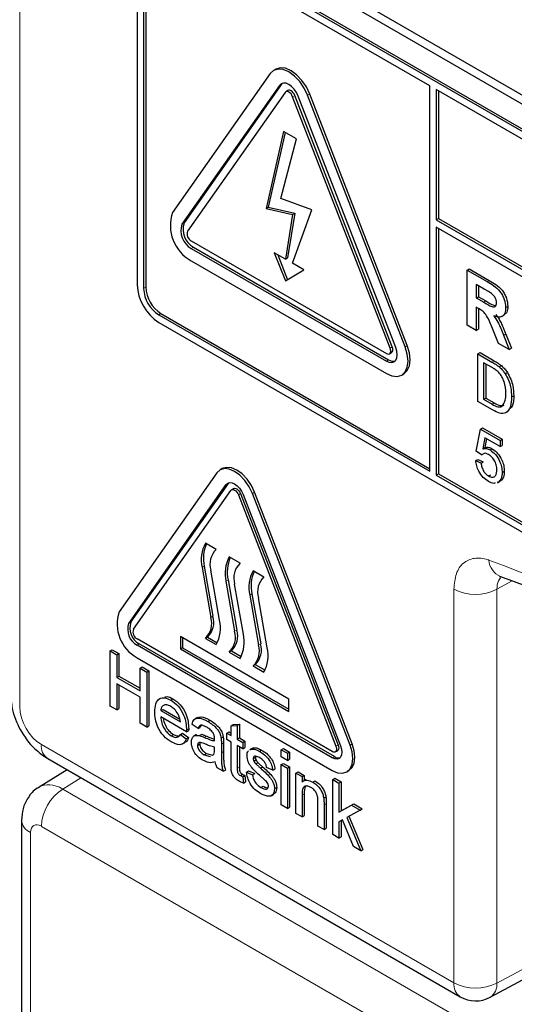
# Paper-space layout 'Blatt2' of a CAD drawing. Header units: millimetres. Extents: x 5 to 418, y 2 to 292.
# Tile 13 of 87: x 142.32 to 145.55, y 149.33 to 155.75. Entities that reach past the tile are written whole.
import ezdxf

# ---------------------------------------------------------------- set-up
doc = ezdxf.new("R2010")
doc.units = ezdxf.units.MM

psp = doc.layouts.new('Blatt2')

# ---------------------------------------------------------------- linework, layer by layer
at = {"color": 7, "linetype": 'Continuous', "lineweight": 18}
for p, q in [((142.3241, 164.934), (142.3241, 151.2702)), ((144.019, 155.3247), (144.0331, 155.3329)), ((144.1047, 155.2507), (144.1189, 155.2589)), ((144.2027, 155.2595), (144.2168, 155.2677)), ((143.3826, 154.4192), (143.3967, 154.4274)), ((143.4438, 154.2614), (143.458, 154.2696)), ((143.1327, 153.9992), (143.1468, 154.0073)), ((145.3741, 154.0444), (145.3882, 154.0525)), ((145.3515, 153.91), (145.3657, 153.9182)), ((143.2317, 153.8277), (143.2458, 153.8359)), ((144.7411, 153.6105), (144.7553, 153.6187)), ((144.8391, 153.6193), (144.8532, 153.6274)), ((144.7166, 153.5266), (144.7308, 153.5348)), ((145.4052, 153.5201), (145.4193, 153.5283)), ((145.4066, 153.2449), (145.4207, 153.253)), ((143.6716, 152.7205), (143.6857, 152.7286)), ((143.7512, 152.6541), (143.7653, 152.6623)), ((143.843, 152.6623), (143.8572, 152.6705)), ((143.5286, 152.1883), (143.5145, 152.1801)), ((143.6842, 152.0985), (143.67, 152.0903)), ((145.5379, 152.092), (145.4378, 152.0378)), ((143.8397, 152.0087), (143.8256, 152.0005)), ((145.1575, 149.4713), (145.1575, 152.0393)), ((145.4378, 152.0378), (145.4378, 149.4699)), ((143.0352, 151.815), (143.0493, 151.8232)), ((143.5852, 151.8617), (143.5711, 151.8536)), ((143.7408, 151.7719), (143.7267, 151.7638)), ((143.0903, 151.6729), (143.1044, 151.6811)), ((143.8964, 151.6821), (143.8822, 151.674)), ((143.5302, 151.0716), (143.5443, 151.0798)), ((142.4655, 151.0253), (145.1575, 149.4713)), ((143.64, 151.0277), (143.6541, 151.0359)), ((143.64, 150.9715), (143.6541, 150.9797)), ((144.3876, 151.0139), (144.4017, 151.022)), ((144.4794, 151.0221), (144.4936, 151.0302)), ((144.3631, 150.9382), (144.3772, 150.9463)), ((143.7437, 150.8698), (143.7578, 150.8779)), ((142.7235, 150.8088), (142.6047, 150.7353)), ((142.6047, 150.7353), (145.3811, 149.1326)), ((144.1665, 150.6943), (144.1807, 150.7025)), ((144.3101, 150.6313), (144.3243, 150.6395)), ((145.1714, 148.9299), (142.4658, 150.4918)), ((142.3951, 150.451), (142.3951, 147.7197)), ((145.4378, 149.4699), (146.1872, 149.8728))]:
    psp.add_line(p, q, dxfattribs=at)
at = {"color": 7, "linetype": 'Continuous', "lineweight": 25}
for p, q in [((143.2105, 156.5835), (150.3523, 152.4606)), ((143.261, 156.6127), (150.332, 152.5306)), ((150.3028, 152.3096), (143.2317, 156.3916)), ((150.3169, 152.3177), (143.2458, 156.3998)), ((143.0903, 156.31), (143.0903, 154.0236)), ((144.9995, 155.3221), (143.2317, 156.3426)), ((143.1327, 156.2855), (143.1327, 153.9992)), ((143.1468, 156.2936), (143.1468, 154.0073)), ((143.9944, 155.4299), (143.9802, 155.4218)), ((143.9577, 155.4009), (143.3213, 154.4954)), ((144.019, 155.3247), (143.3826, 154.4192)), ((144.0331, 155.3329), (143.3967, 154.4274)), ((144.0557, 155.279), (143.4193, 154.3735)), ((144.0378, 155.3384), (144.0331, 155.3329)), ((144.0744, 155.2914), (144.0602, 155.2832)), ((144.9995, 152.8072), (144.9995, 155.3221)), ((145.0419, 155.2976), (145.0419, 154.4485)), ((150.3028, 152.2606), (145.0419, 155.2976)), ((145.056, 155.2895), (145.056, 154.4567)), ((144.7411, 153.6105), (144.1047, 155.2507)), ((144.7553, 153.6187), (144.1189, 155.2589)), ((144.7779, 153.6138), (144.1415, 155.254)), ((144.8391, 153.6193), (144.2027, 155.2595)), ((144.8532, 153.6274), (144.2168, 155.2677)), ((144.0449, 155.024), (143.9315, 154.5213)), ((144.1291, 154.9754), (144.0449, 155.024)), ((144.0557, 155.0177), (143.9456, 154.5294)), ((144.027, 154.5862), (144.1291, 154.9754)), ((144.2307, 154.5127), (144.027, 154.5862)), ((143.9315, 154.5213), (143.9456, 154.5294)), ((143.9315, 154.5213), (144.1047, 154.4825)), ((143.9456, 154.5294), (144.1189, 154.4907)), ((144.1047, 154.164), (144.2307, 154.5127)), ((144.1047, 154.4825), (144.0584, 154.1907)), ((144.1189, 154.4907), (144.0725, 154.1989)), ((144.1047, 154.4825), (144.1189, 154.4907)), ((145.0419, 154.4485), (145.056, 154.4567)), ((145.0419, 154.4485), (150.4018, 151.3543)), ((145.056, 154.4567), (150.4018, 151.3707)), ((150.4018, 151.3054), (145.0419, 154.3995)), ((145.0419, 154.3995), (145.0419, 152.7827)), ((145.056, 154.3914), (145.056, 152.7908)), ((143.4438, 154.3104), (144.7166, 153.5756)), ((143.4438, 154.2614), (144.7166, 153.5266)), ((143.458, 154.2696), (144.7308, 153.5348)), ((144.0584, 154.1907), (143.9853, 154.2329)), ((143.9853, 154.2329), (144.0584, 154.0486)), ((144.0078, 154.2199), (144.0724, 154.0572)), ((144.0584, 154.1907), (144.0725, 154.1989)), ((143.4438, 154.1798), (144.7166, 153.445)), ((144.1778, 154.1218), (144.1047, 154.164)), ((145.2435, 154.1197), (145.2576, 154.1279)), ((145.2576, 154.1279), (145.3882, 154.0525)), ((144.0584, 154.0486), (144.1778, 154.1218)), ((145.2435, 153.7605), (145.2435, 154.1197)), ((145.2435, 154.1197), (145.3741, 154.0444)), ((145.3542, 153.996), (145.3033, 154.0253)), ((145.3033, 154.0253), (145.3033, 153.9378)), ((145.3175, 154.0172), (145.3175, 153.946)), ((145.3033, 153.9378), (145.3175, 153.946)), ((145.3033, 153.9378), (145.3515, 153.91)), ((145.3175, 153.946), (145.3657, 153.9182)), ((145.3167, 153.8702), (145.3033, 153.8779)), ((145.3033, 153.8779), (145.3033, 153.7259)), ((145.3175, 153.8697), (145.3175, 153.7341)), ((145.4948, 153.8751), (145.5089, 153.8833)), ((143.2317, 153.8277), (144.9995, 152.8072)), ((143.2458, 153.8359), (144.9995, 152.8235)), ((145.47, 153.8171), (145.4859, 153.8263)), ((143.2317, 153.7787), (150.3028, 149.6967)), ((145.3033, 153.7259), (145.2435, 153.7605)), ((145.4488, 153.6419), (145.4045, 153.749)), ((145.3033, 153.7259), (145.3175, 153.7341)), ((145.481, 153.6944), (145.4952, 153.7026)), ((145.481, 153.6944), (145.5187, 153.6016)), ((145.4952, 153.7026), (145.5329, 153.6097)), ((145.5187, 153.6016), (145.4488, 153.6419)), ((145.5187, 153.6016), (145.5329, 153.6097)), ((144.7366, 153.5737), (144.7508, 153.5818)), ((145.3133, 153.5732), (145.3274, 153.5813)), ((145.3133, 153.2629), (145.3133, 153.5732)), ((145.3133, 153.5732), (145.4052, 153.5201)), ((145.3274, 153.5813), (145.4193, 153.5283)), ((145.4057, 153.4841), (145.3512, 153.5155)), ((145.3512, 153.5155), (145.3512, 153.2768)), ((145.3653, 153.5073), (145.3653, 153.285)), ((145.4527, 153.4883), (145.4668, 153.4964)), ((144.8166, 153.4351), (144.8307, 153.4433)), ((145.4917, 153.4435), (145.5059, 153.4517)), ((145.5338, 153.2924), (145.5479, 153.3006)), ((145.4095, 153.2073), (145.3133, 153.2629)), ((145.3512, 153.2768), (145.3653, 153.285)), ((145.3512, 153.2768), (145.4066, 153.2449)), ((145.3653, 153.285), (145.4207, 153.253)), ((145.303, 152.9387), (145.3305, 153.0819)), ((145.3305, 153.0819), (145.3447, 153.0901)), ((145.3305, 153.0819), (145.458, 153.0083)), ((145.3447, 153.0901), (145.4721, 153.0165)), ((145.3587, 153.0259), (145.345, 152.9534)), ((145.458, 152.9685), (145.3587, 153.0259)), ((145.37, 153.0193), (145.3591, 152.9616)), ((145.458, 153.0083), (145.4721, 153.0165)), ((145.458, 153.0083), (145.458, 152.9685)), ((145.458, 152.9685), (145.4721, 152.9767)), ((145.4721, 153.0165), (145.4721, 152.9767)), ((145.3374, 152.9148), (145.303, 152.9387)), ((145.3374, 152.9148), (145.3516, 152.923)), ((145.345, 152.9534), (145.3591, 152.9616)), ((145.3929, 152.9464), (145.4071, 152.9546)), ((145.2995, 152.877), (145.3137, 152.8852)), ((145.2995, 152.877), (145.334, 152.8611)), ((145.3137, 152.8852), (145.3481, 152.8693)), ((145.334, 152.8611), (145.3481, 152.8693)), ((143.6103, 152.7967), (142.9739, 151.8912)), ((143.6458, 152.8246), (143.6317, 152.8165)), ((145.0419, 152.7827), (145.056, 152.7908)), ((145.0419, 152.7827), (150.3028, 149.7456)), ((145.056, 152.7908), (150.3169, 149.7538)), ((145.3832, 152.777), (145.3974, 152.7852)), ((145.4718, 152.8005), (145.4859, 152.8086)), ((143.0352, 151.815), (143.6716, 152.7205)), ((143.0493, 151.8232), (143.6857, 152.7286)), ((143.6857, 152.7286), (143.6893, 152.733)), ((145.4414, 152.7326), (145.4573, 152.7418)), ((145.4512, 152.7396), (145.4417, 152.7366)), ((145.4512, 152.7396), (145.4653, 152.7478)), ((143.0658, 151.7769), (143.7022, 152.6824)), ((143.7208, 152.6947), (143.7067, 152.6866)), ((143.7512, 152.6541), (144.3876, 151.0139)), ((143.7653, 152.6623), (144.4017, 151.022)), ((143.7818, 152.6568), (144.4182, 151.0166)), ((144.4794, 151.0221), (143.843, 152.6623)), ((144.4936, 151.0302), (143.8572, 152.6705)), ((143.6065, 152.2976), (143.5357, 152.3385)), ((143.762, 152.2078), (143.6913, 152.2487)), ((143.5145, 152.1801), (143.5711, 151.8536)), ((143.5286, 152.1883), (143.5852, 151.8617)), ((143.6277, 151.8354), (143.5711, 152.162)), ((143.9176, 152.118), (143.8469, 152.1589)), ((143.67, 152.0903), (143.7267, 151.7638)), ((143.6842, 152.0985), (143.7408, 151.7719)), ((143.7833, 151.7456), (143.7267, 152.0722)), ((143.8397, 152.0087), (143.8964, 151.6821)), ((143.8256, 152.0005), (143.8822, 151.674)), ((143.9389, 151.6558), (143.8822, 151.9824)), ((144.3631, 150.979), (143.0903, 151.7138)), ((144.0802, 151.3219), (143.3731, 151.7301)), ((143.3731, 151.7301), (143.3731, 151.6485)), ((143.3873, 151.722), (143.3873, 151.6566)), ((143.5499, 151.7261), (143.5357, 151.7179)), ((143.5357, 151.7179), (143.6065, 151.6771)), ((143.5499, 151.7261), (143.6136, 151.6893)), ((142.914, 151.6359), (142.9282, 151.644)), ((142.914, 151.2766), (142.914, 151.6359)), ((142.914, 151.6359), (142.9579, 151.6105)), ((142.9282, 151.644), (142.9721, 151.6187)), ((142.9579, 151.6105), (142.9721, 151.6187)), ((142.9721, 151.6187), (142.9721, 151.4713)), ((144.3631, 150.9382), (143.0903, 151.6729)), ((144.3772, 150.9463), (143.1044, 151.6811)), ((143.3873, 151.6566), (143.3731, 151.6485)), ((143.3731, 151.6485), (144.0802, 151.2403)), ((143.3873, 151.6566), (144.0802, 151.2566)), ((143.7055, 151.6363), (143.6913, 151.6281)), ((143.6913, 151.6281), (143.762, 151.5873)), ((143.7055, 151.6363), (143.7692, 151.5995)), ((142.9579, 151.6105), (142.9579, 151.4631)), ((143.0903, 151.5913), (144.3631, 150.8565)), ((143.1095, 151.523), (143.1236, 151.5312)), ((143.1095, 151.3756), (143.1095, 151.523)), ((143.1095, 151.523), (143.1534, 151.4977)), ((143.1236, 151.5312), (143.1675, 151.5059)), ((143.1534, 151.4977), (143.1675, 151.5059)), ((143.1534, 151.4977), (143.1534, 151.1384)), ((143.1675, 151.5059), (143.1675, 151.1466)), ((143.861, 151.5465), (143.8469, 151.5383)), ((143.8469, 151.5383), (143.9176, 151.4975)), ((143.861, 151.5465), (143.9247, 151.5097)), ((142.9579, 151.4631), (142.9721, 151.4713)), ((142.9579, 151.4631), (143.1095, 151.3756)), ((142.9721, 151.4713), (143.1095, 151.392)), ((143.1095, 151.3342), (142.9579, 151.4217)), ((142.9579, 151.4217), (142.9579, 151.2513)), ((142.9721, 151.4135), (142.9721, 151.2594)), ((143.1095, 151.1638), (143.1095, 151.3342)), ((143.3103, 151.315), (143.3244, 151.3232)), ((144.0802, 151.2403), (144.0802, 151.3219)), ((142.9579, 151.2513), (142.914, 151.2766)), ((142.9579, 151.2513), (142.9721, 151.2594)), ((143.2451, 151.2467), (143.2592, 151.2549)), ((143.2451, 151.2467), (143.3727, 151.173)), ((143.2592, 151.2549), (143.3695, 151.1912)), ((143.4124, 151.1086), (143.2451, 151.2052)), ((143.4834, 151.2015), (143.4675, 151.1923)), ((143.5516, 151.1757), (143.5657, 151.1839)), ((143.1534, 151.1384), (143.1095, 151.1638)), ((143.1534, 151.1384), (143.1675, 151.1466)), ((143.4124, 151.1086), (143.4266, 151.1168)), ((143.4126, 151.1203), (143.4268, 151.1285)), ((143.4884, 151.1293), (143.4485, 151.1569)), ((143.4884, 151.1293), (143.5026, 151.1374)), ((143.5084, 151.1504), (143.5026, 151.1374)), ((143.6759, 151.0993), (143.69, 151.1075)), ((143.69, 151.1075), (143.7038, 151.0995)), ((143.7038, 151.1471), (143.718, 151.1553)), ((143.7038, 151.1471), (143.7437, 151.1503)), ((143.7038, 151.0832), (143.7038, 151.1471)), ((143.718, 151.1553), (143.7578, 151.1585)), ((143.7437, 151.1503), (143.7578, 151.1585)), ((143.7437, 151.1503), (143.7437, 151.0602)), ((143.7578, 151.1585), (143.7578, 151.0683)), ((143.313, 151.0831), (143.3272, 151.0913)), ((143.3723, 151.0903), (143.3865, 151.0985)), ((143.3723, 151.0903), (143.4114, 151.0632)), ((143.3865, 151.0985), (143.4255, 151.0713)), ((143.4114, 151.0632), (143.4255, 151.0713)), ((143.4773, 151.0901), (143.4614, 151.0809)), ((143.4974, 151.0839), (143.5115, 151.0921)), ((143.6381, 151.0682), (143.6522, 151.0764)), ((143.6759, 151.0579), (143.6759, 151.0993)), ((143.6759, 151.0993), (143.7038, 151.0832)), ((143.7038, 151.0418), (143.6759, 151.0579)), ((143.7038, 150.8944), (143.7038, 151.0418)), ((143.7437, 151.0602), (143.7578, 151.0683)), ((143.7437, 151.0602), (143.7796, 151.0395)), ((143.7578, 151.0683), (143.7937, 151.0476)), ((143.7796, 151.0395), (143.7937, 151.0476)), ((143.7937, 151.0476), (143.7937, 151.0062)), ((143.3866, 151.0289), (143.4025, 151.038)), ((143.4844, 151.0195), (143.4986, 151.0277)), ((143.5959, 150.9939), (143.5961, 151.0072)), ((143.64, 151.0277), (143.64, 150.9715)), ((143.6541, 151.0359), (143.6541, 150.9797)), ((143.7796, 150.998), (143.7437, 151.0187)), ((143.7437, 151.0187), (143.7437, 150.8698)), ((143.7578, 151.0106), (143.7578, 150.8779)), ((143.7796, 151.0395), (143.7796, 150.998)), ((143.7796, 150.998), (143.7937, 151.0062)), ((143.8399, 151.0005), (143.824, 150.9913)), ((143.8267, 150.9909), (143.8325, 150.9951)), ((143.8325, 150.9951), (143.8467, 151.0033)), ((143.8408, 150.9991), (143.8467, 151.0033)), ((143.8882, 150.9814), (143.9023, 150.9896)), ((144.0309, 150.9911), (144.045, 150.9993)), ((144.0309, 150.9911), (144.0708, 150.9681)), ((144.0309, 150.9451), (144.0309, 150.9911)), ((144.045, 150.9993), (144.0849, 150.9763)), ((144.0708, 150.9681), (144.0849, 150.9763)), ((144.0849, 150.9763), (144.0849, 150.9302)), ((144.3831, 150.977), (144.3972, 150.9852)), ((142.507, 150.9338), (145.1989, 149.3797)), ((143.5281, 150.959), (143.5422, 150.9671)), ((143.5281, 150.959), (143.5673, 150.9482)), ((143.5422, 150.9671), (143.5814, 150.9564)), ((143.5797, 150.9552), (143.59, 150.9609)), ((143.8474, 150.9335), (143.8616, 150.9416)), ((143.8516, 150.9173), (143.8657, 150.9255)), ((144.0708, 150.922), (144.0309, 150.9451)), ((144.0708, 150.9681), (144.0708, 150.922)), ((144.0708, 150.922), (144.0849, 150.9302)), ((142.6334, 150.8607), (142.4511, 150.748)), ((143.652, 150.8506), (143.6121, 150.8736)), ((143.652, 150.8506), (143.6661, 150.8588)), ((143.8035, 150.846), (143.8177, 150.8542)), ((143.8177, 150.8542), (143.8576, 150.8357)), ((143.8647, 150.8992), (143.8789, 150.9074)), ((143.8949, 150.8717), (143.909, 150.8799)), ((143.9751, 150.8575), (143.9352, 150.876)), ((143.9751, 150.8575), (143.9892, 150.8657)), ((144.0309, 150.8944), (144.045, 150.9026)), ((144.0309, 150.6318), (144.0309, 150.8944)), ((144.0309, 150.8944), (144.0708, 150.8714)), ((144.045, 150.9026), (144.0849, 150.8795)), ((144.0708, 150.8714), (144.0849, 150.8795)), ((144.0708, 150.8714), (144.0708, 150.6088)), ((144.0849, 150.8795), (144.0849, 150.617)), ((144.4581, 150.8471), (144.4722, 150.8553)), ((143.764, 150.8228), (143.7781, 150.831)), ((143.7796, 150.8149), (143.7937, 150.8231)), ((143.7796, 150.8149), (143.7836, 150.774)), ((143.7937, 150.8231), (143.7977, 150.7821)), ((143.8035, 150.846), (143.8434, 150.8276)), ((143.8434, 150.8276), (143.8576, 150.8357)), ((144.1266, 150.8391), (144.1408, 150.8473)), ((144.1266, 150.5766), (144.1266, 150.8391)), ((144.1266, 150.8391), (144.1665, 150.8161)), ((144.1408, 150.8473), (144.1807, 150.8243)), ((144.1665, 150.8161), (144.1807, 150.8243)), ((144.1665, 150.8161), (144.1665, 150.7795)), ((144.1915, 150.7967), (144.1756, 150.7875)), ((144.1807, 150.8243), (144.1807, 150.7904)), ((144.2358, 150.7807), (144.2499, 150.7889)), ((144.3666, 150.7973), (144.3808, 150.8055)), ((144.3666, 150.438), (144.3666, 150.7973)), ((144.3666, 150.7973), (144.4065, 150.7743)), ((144.3808, 150.8055), (144.4207, 150.7824)), ((143.7836, 150.774), (143.7977, 150.7821)), ((143.8984, 150.7452), (143.9125, 150.7533)), ((143.987, 150.7361), (144.0012, 150.7442)), ((144.4065, 150.7743), (144.4207, 150.7824)), ((144.4065, 150.7743), (144.4065, 150.5837)), ((144.4207, 150.7824), (144.4207, 150.5919)), ((143.9654, 150.6915), (143.9813, 150.7007)), ((144.1665, 150.6943), (144.1665, 150.5536)), ((144.1807, 150.7025), (144.1807, 150.5617)), ((144.3081, 150.6755), (144.3222, 150.6837)), ((144.0708, 150.6088), (144.0309, 150.6318)), ((144.0708, 150.6088), (144.0849, 150.617)), ((144.2702, 150.4937), (144.2702, 150.6504)), ((144.3101, 150.6313), (144.3101, 150.4707)), ((144.3243, 150.6395), (144.3243, 150.4788)), ((144.4065, 150.5837), (144.4899, 150.6294)), ((144.4065, 150.5837), (144.4207, 150.5919)), ((144.4207, 150.5919), (144.5041, 150.6376)), ((144.5455, 150.5973), (144.4581, 150.5496)), ((144.4899, 150.6294), (144.5041, 150.6376)), ((144.4899, 150.6294), (144.5455, 150.5973)), ((144.5041, 150.6376), (144.5596, 150.6055)), ((144.5455, 150.5973), (144.5596, 150.6055)), ((142.3365, 150.5327), (142.3365, 147.8013)), ((144.1665, 150.5536), (144.1266, 150.5766)), ((144.1665, 150.5536), (144.1807, 150.5617)), ((144.4294, 150.5339), (144.4065, 150.5213)), ((144.4207, 150.5291), (144.4207, 150.4232)), ((144.5028, 150.3594), (144.4294, 150.5339)), ((144.4581, 150.5496), (144.5494, 150.3325)), ((144.4724, 150.5574), (144.5636, 150.3407)), ((144.3101, 150.4707), (144.2702, 150.4937)), ((144.3101, 150.4707), (144.3243, 150.4788)), ((144.4065, 150.5213), (144.4065, 150.415)), ((144.4065, 150.415), (144.3666, 150.438)), ((144.4065, 150.415), (144.4207, 150.4232)), ((144.5494, 150.3325), (144.5028, 150.3594)), ((144.5494, 150.3325), (144.5636, 150.3407)), ((145.3936, 149.3768), (146.2171, 149.8196))]:
    psp.add_line(p, q, dxfattribs=at)
at = {"color": 7, "linetype": 'Continuous', "lineweight": 25, "flags": 128}
for points in [[(144.2027, 155.2595), (144.1802, 155.3063), (144.1509, 155.3492), (144.1168, 155.3852), (144.0802, 155.4119), (144.0436, 155.4274), (144.0095, 155.4308), (143.9802, 155.4218), (143.9577, 155.4009)], [(144.2168, 155.2677), (144.1944, 155.3145), (144.1651, 155.3573), (144.131, 155.3933), (144.0944, 155.42), (144.0578, 155.4356), (144.0236, 155.439), (143.9944, 155.4299)], [(144.1415, 155.254), (144.1302, 155.2774), (144.1156, 155.2989), (144.0985, 155.3169), (144.0802, 155.3302), (144.0619, 155.338), (144.0449, 155.3397), (144.0302, 155.3351), (144.019, 155.3247)], [(144.1047, 155.2507), (144.1002, 155.2601), (144.0944, 155.2687), (144.0875, 155.2759), (144.0802, 155.2812), (144.0729, 155.2843), (144.0661, 155.285), (144.0602, 155.2832), (144.0557, 155.279)], [(144.1189, 155.2589), (144.1144, 155.2683), (144.1085, 155.2768), (144.1017, 155.284), (144.0944, 155.2894), (144.087, 155.2925), (144.0802, 155.2932), (144.0744, 155.2914)], [(144.7166, 153.445), (144.7532, 153.4294), (144.7873, 153.4261), (144.8166, 153.4351), (144.8391, 153.4559), (144.8532, 153.4872), (144.858, 153.5267), (144.8532, 153.5717), (144.8391, 153.6193)], [(144.7166, 153.5266), (144.7349, 153.5189), (144.752, 153.5172), (144.7666, 153.5217), (144.7779, 153.5321), (144.7849, 153.5477), (144.7873, 153.5675), (144.7849, 153.59), (144.7779, 153.6138)], [(144.7166, 153.5756), (144.7239, 153.5725), (144.7308, 153.5719), (144.7366, 153.5737), (144.7411, 153.5778), (144.7439, 153.5841), (144.7449, 153.592), (144.7439, 153.601), (144.7411, 153.6105)], [(144.7508, 153.5818), (144.7508, 153.5818), (144.7553, 153.586), (144.7581, 153.5922), (144.759, 153.6001), (144.7581, 153.6091), (144.7553, 153.6187)], [(144.8307, 153.4433), (144.8308, 153.4433), (144.8532, 153.4641), (144.8674, 153.4953), (144.8722, 153.5348), (144.8674, 153.5799), (144.8532, 153.6274)], [(143.843, 152.6623), (143.8217, 152.7068), (143.7938, 152.7475), (143.7614, 152.7817), (143.7267, 152.8071), (143.6919, 152.8218), (143.6595, 152.8251), (143.6317, 152.8165), (143.6103, 152.7967)], [(143.8572, 152.6705), (143.8358, 152.7149), (143.808, 152.7557), (143.7756, 152.7899), (143.7408, 152.8152), (143.706, 152.83), (143.6736, 152.8332), (143.6458, 152.8246)], [(143.6716, 152.7205), (143.6817, 152.7299), (143.6948, 152.7339), (143.7102, 152.7324), (143.7267, 152.7254), (143.7431, 152.7134), (143.7585, 152.6972), (143.7717, 152.6779), (143.7818, 152.6568)], [(143.7022, 152.6824), (143.7067, 152.6866), (143.7125, 152.6884), (143.7193, 152.6877), (143.7267, 152.6846), (143.734, 152.6792), (143.7408, 152.672), (143.7467, 152.6635), (143.7512, 152.6541)], [(143.7208, 152.6947), (143.7267, 152.6965), (143.7335, 152.6959), (143.7408, 152.6927), (143.7481, 152.6874), (143.7549, 152.6802), (143.7608, 152.6716), (143.7653, 152.6623)], [(144.3631, 150.8565), (144.3978, 150.8417), (144.4302, 150.8385), (144.4581, 150.8471), (144.4794, 150.8669), (144.4928, 150.8966), (144.4974, 150.9341), (144.4928, 150.9769), (144.4794, 151.0221)], [(144.4182, 151.0166), (144.4245, 150.9952), (144.4267, 150.9749), (144.4245, 150.9572), (144.4182, 150.9431), (144.4081, 150.9337), (144.3949, 150.9297), (144.3795, 150.9312), (144.3631, 150.9382)], [(144.3876, 151.0139), (144.3904, 151.0044), (144.3913, 150.9953), (144.3904, 150.9874), (144.3876, 150.9812), (144.3831, 150.977), (144.3772, 150.9752), (144.3704, 150.9759), (144.3631, 150.979)], [(144.4017, 151.022), (144.4045, 151.0125), (144.4055, 151.0035), (144.4045, 150.9956), (144.4017, 150.9894), (144.3972, 150.9852), (144.3972, 150.9852)], [(144.4722, 150.8553), (144.4722, 150.8553), (144.4936, 150.8751), (144.507, 150.9048), (144.5116, 150.9423), (144.507, 150.9851), (144.4936, 151.0302)]]:
    psp.add_lwpolyline(points, dxfattribs=at)
at = {"color": 7, "linetype": 'Continuous', "lineweight": 25}
for centre, radius, start, end in [((143.5708, 154.4106), 0.2635, 161.22155, 241.18981), ((143.5073, 154.3768), 0.1317, 161.22155, 241.18981), ((143.5214, 154.385), 0.1317, 161.22155, 241.18981), ((143.4692, 154.3566), 0.0527, 161.22155, 241.18981), ((143.3973, 154.0376), 0.3074, 182.60548, 237.39452), ((143.3476, 154.0089), 0.2152, 182.60548, 237.39452), ((143.3618, 154.0171), 0.2152, 182.60548, 237.39452), ((144.7613, 153.5791), 0.0537, 235.41042, 282.80707), ((143.7306, 152.2317), 0.2222, 151.27729, 193.42304), ((143.7545, 152.2402), 0.2318, 156.00649, 192.94493), ((143.7, 152.2008), 0.1347, 134.01933, 196.77055), ((143.8862, 152.1419), 0.2222, 151.27729, 193.42304), ((143.91, 152.1504), 0.2318, 156.00649, 192.94493), ((143.8556, 152.111), 0.1347, 134.01933, 196.77055), ((144.0417, 152.0521), 0.2222, 151.27729, 193.42304), ((144.0656, 152.0606), 0.2318, 156.00649, 192.94493), ((144.0112, 152.0212), 0.1347, 134.01933, 196.77055), ((143.2109, 151.8106), 0.2503, 161.22155, 241.18981), ((143.1474, 151.7768), 0.1186, 161.22155, 241.18981), ((143.1615, 151.785), 0.1186, 161.22155, 241.18981), ((143.4422, 151.8147), 0.1347, 314.01933, 16.77055), ((143.4563, 151.8229), 0.1347, 314.01933, 16.77055), ((143.4116, 151.7839), 0.2222, 331.27729, 13.42304), ((143.1157, 151.7599), 0.0527, 161.22155, 241.18981), ((143.5977, 151.7249), 0.1347, 314.01933, 16.77055), ((143.6119, 151.7331), 0.1347, 314.01933, 16.77055), ((143.5672, 151.6941), 0.2222, 331.27729, 13.42304), ((143.7533, 151.6351), 0.1347, 314.01933, 16.77055), ((143.7674, 151.6433), 0.1347, 314.01933, 16.77055), ((143.7227, 151.6043), 0.2222, 331.27729, 13.42304), ((144.4048, 150.9865), 0.0488, 235.53544, 281.56071), ((145.2989, 149.553), 0.2, 240.00269, 298.26557)]:
    psp.add_arc(centre, radius, start, end, dxfattribs=at)
at = {"color": 7, "linetype": 'Continuous', "lineweight": 18}
for centre, radius, start, end in [((142.0666, 143.2552), 9.567, 50.30384, 69.70154), ((145.5103, 152.2357), 0.125, 183.53753, 246.70464), ((145.299, 152.313), 0.3082, 242.65648, 296.76622), ((142.5609, 151.0133), 0.0961, 172.814, 235.87382), ((142.7736, 150.4776), 0.3081, 123.22971, 177.34769), ((142.4323, 150.5396), 0.0961, 184.09355, 247.19438), ((145.2528, 149.4593), 0.0961, 172.814, 235.87382), ((145.299, 149.7451), 0.3082, 242.65648, 296.76622), ((145.338, 149.4602), 0.1002, 303.65664, 5.53018)]:
    psp.add_arc(centre, radius, start, end, dxfattribs=at)
for centre, major_axis, ratio, start_param, end_param in [((142.4656, 151.1886), (-0.1, 0.1732), 0.577557, 0.785632, 2.356124), ((142.6072, 150.4918), (-0.1552, 0.2567), 0.577285, 5.486388, 6.284613), ((142.4658, 150.4102), (-0.05, 0.0866), 0.577206, 5.498021, 7.068512)]:
    psp.add_ellipse(centre, major_axis=major_axis, ratio=ratio, start_param=start_param, end_param=end_param, dxfattribs=at)
at = {"color": 7, "linetype": 'Continuous', "lineweight": 25}
for points, knots in [([(145.4017, 153.9674), (145.3929, 153.9729), (145.377, 153.9828), (145.3612, 153.9919), (145.3542, 153.996)], [0, 0, 0, 0, 0.559921, 1, 1, 1, 1]), ([(145.3741, 154.0444), (145.3882, 154.0359), (145.4164, 154.0192), (145.4524, 153.9898), (145.4743, 153.9556), (145.4905, 153.9188), (145.4931, 153.8926), (145.4948, 153.8751)], [0, 0, 0, 0, 0.251138, 0.500538, 0.625743, 0.751054, 1, 1, 1, 1]), ([(145.3882, 154.0525), (145.4023, 154.0441), (145.4305, 154.0273), (145.4665, 153.9979), (145.4885, 153.9638), (145.5047, 153.927), (145.5072, 153.9007), (145.5089, 153.8833)], [0, 0, 0, 0, 0.251138, 0.500538, 0.625743, 0.751054, 1, 1, 1, 1]), ([(145.435, 153.9065), (145.4345, 153.9126), (145.4337, 153.9248), (145.4223, 153.9491), (145.4095, 153.9604), (145.4017, 153.9674)], [0, 0, 0, 0, 0.281084, 0.561281, 1, 1, 1, 1]), ([(145.4045, 153.749), (145.3933, 153.7773), (145.3778, 153.8166), (145.3419, 153.856), (145.3252, 153.8654), (145.3167, 153.8702)], [0, 0, 0, 0, 0.560986, 0.779305, 1, 1, 1, 1]), ([(145.3515, 153.91), (145.3691, 153.8991), (145.3911, 153.8856), (145.4168, 153.8786), (145.4274, 153.882), (145.4341, 153.8917), (145.4347, 153.9016), (145.435, 153.9065)], [0, 0, 0, 0, 0.500908, 0.625718, 0.750365, 0.875021, 1, 1, 1, 1]), ([(145.3657, 153.9182), (145.3835, 153.9065), (145.4045, 153.8928), (145.4242, 153.8892), (145.4272, 153.8886)], [0, 0, 0, 0, 0.846639, 1, 1, 1, 1]), ([(145.4948, 153.8751), (145.4938, 153.8618), (145.4917, 153.8353), (145.4715, 153.8143), (145.4445, 153.8118), (145.426, 153.8182), (145.4168, 153.8214)], [0, 0, 0, 0, 0.279943, 0.558974, 0.779184, 1, 1, 1, 1]), ([(145.5089, 153.8833), (145.5082, 153.8696), (145.5067, 153.8442), (145.4919, 153.8328), (145.4851, 153.8275)], [0, 0, 0, 0, 0.537571, 1, 1, 1, 1]), ([(145.4168, 153.8214), (145.4262, 153.8081), (145.4419, 153.7862), (145.4579, 153.7522), (145.4699, 153.7234), (145.4773, 153.7041), (145.481, 153.6944)], [0, 0, 0, 0, 0.339561, 0.559573, 0.779778, 1, 1, 1, 1]), ([(145.4309, 153.8295), (145.4404, 153.8163), (145.456, 153.7944), (145.472, 153.7604), (145.484, 153.7316), (145.4914, 153.7123), (145.4952, 153.7026)], [0, 0, 0, 0, 0.339561, 0.559573, 0.779778, 1, 1, 1, 1]), ([(145.4052, 153.5201), (145.4141, 153.5149), (145.43, 153.5057), (145.4458, 153.4936), (145.4527, 153.4883)], [0, 0, 0, 0, 0.560174, 1, 1, 1, 1]), ([(145.4501, 153.452), (145.4419, 153.459), (145.4273, 153.4716), (145.4123, 153.4802), (145.4057, 153.4841)], [0, 0, 0, 0, 0.559255, 1, 1, 1, 1]), ([(145.4193, 153.5283), (145.4283, 153.5231), (145.4442, 153.5138), (145.4599, 153.5017), (145.4668, 153.4964)], [0, 0, 0, 0, 0.560174, 1, 1, 1, 1]), ([(145.4527, 153.4883), (145.4606, 153.481), (145.4748, 153.4681), (145.4866, 153.451), (145.4917, 153.4435)], [0, 0, 0, 0, 0.559847, 1, 1, 1, 1]), ([(145.4668, 153.4964), (145.4748, 153.4892), (145.489, 153.4763), (145.5007, 153.4592), (145.5059, 153.4517)], [0, 0, 0, 0, 0.559847, 1, 1, 1, 1]), ([(145.4959, 153.315), (145.4947, 153.3403), (145.493, 153.3756), (145.4715, 153.4251), (145.4572, 153.443), (145.4501, 153.452)], [0, 0, 0, 0, 0.55915, 0.78004, 1, 1, 1, 1]), ([(145.4917, 153.4435), (145.4996, 153.4295), (145.5155, 153.4015), (145.5308, 153.3483), (145.5326, 153.3136), (145.5338, 153.2924)], [0, 0, 0, 0, 0.279769, 0.559929, 1, 1, 1, 1]), ([(145.5059, 153.4517), (145.5138, 153.4377), (145.5296, 153.4096), (145.5449, 153.3565), (145.5468, 153.3218), (145.5479, 153.3006)], [0, 0, 0, 0, 0.279769, 0.559929, 1, 1, 1, 1]), ([(145.5338, 153.2924), (145.5324, 153.2706), (145.5297, 153.2269), (145.5024, 153.1844), (145.456, 153.1828), (145.4251, 153.1991), (145.4095, 153.2073)], [0, 0, 0, 0, 0.28084, 0.559952, 0.779068, 1, 1, 1, 1]), ([(145.47, 153.2302), (145.479, 153.2422), (145.4952, 153.2637), (145.4957, 153.2993), (145.4959, 153.315)], [0, 0, 0, 0, 0.557452, 1, 1, 1, 1]), ([(145.5479, 153.3006), (145.5475, 153.2775), (145.5468, 153.2419), (145.5294, 153.2227), (145.5233, 153.216)], [0, 0, 0, 0, 0.648204, 1, 1, 1, 1]), ([(145.4066, 153.2449), (145.4196, 153.2373), (145.4429, 153.224), (145.4618, 153.2283), (145.47, 153.2302)], [0, 0, 0, 0, 0.561861, 1, 1, 1, 1]), ([(145.4207, 153.253), (145.4338, 153.2455), (145.457, 153.2321), (145.4759, 153.2364), (145.4842, 153.2383)], [0, 0, 0, 0, 0.561861, 1, 1, 1, 1]), ([(145.345, 152.9534), (145.3532, 152.9551), (145.3677, 152.9583), (145.3852, 152.9501), (145.3929, 152.9464)], [0, 0, 0, 0, 0.559939, 1, 1, 1, 1]), ([(145.3834, 152.9161), (145.3783, 152.9187), (145.3682, 152.9239), (145.3543, 152.9259), (145.3481, 152.9214), (145.3453, 152.9193)], [0, 0, 0, 0, 0.353598, 0.706329, 1, 1, 1, 1]), ([(145.3591, 152.9616), (145.3673, 152.9633), (145.3819, 152.9664), (145.3994, 152.9582), (145.4071, 152.9546)], [0, 0, 0, 0, 0.559939, 1, 1, 1, 1]), ([(145.4373, 152.818), (145.4368, 152.828), (145.4357, 152.8481), (145.423, 152.8798), (145.4033, 152.9033), (145.39, 152.9119), (145.3834, 152.9161)], [0, 0, 0, 0, 0.280653, 0.559595, 0.77929, 1, 1, 1, 1]), ([(145.3929, 152.9464), (145.4052, 152.9375), (145.4298, 152.9196), (145.4559, 152.8762), (145.4699, 152.835), (145.4711, 152.812), (145.4718, 152.8005)], [0, 0, 0, 0, 0.2791704, 0.5587975, 0.7791691, 1, 1, 1, 1]), ([(145.4071, 152.9546), (145.4194, 152.9457), (145.444, 152.9277), (145.47, 152.8844), (145.484, 152.8432), (145.4853, 152.8202), (145.4859, 152.8086)], [0, 0, 0, 0, 0.2791704, 0.5587975, 0.7791691, 1, 1, 1, 1]), ([(145.383, 152.7413), (145.3713, 152.7492), (145.3478, 152.765), (145.3202, 152.8037), (145.3039, 152.8429), (145.301, 152.8657), (145.2995, 152.877)], [0, 0, 0, 0, 0.28007, 0.559249, 0.779432, 1, 1, 1, 1]), ([(145.334, 152.8611), (145.3354, 152.8522), (145.3383, 152.8344), (145.3498, 152.8081), (145.3664, 152.7881), (145.3776, 152.7807), (145.3832, 152.777)], [0, 0, 0, 0, 0.280714, 0.559926, 0.779622, 1, 1, 1, 1]), ([(145.3832, 152.777), (145.392, 152.773), (145.4096, 152.7649), (145.4278, 152.7755), (145.4362, 152.7949), (145.4369, 152.8103), (145.4373, 152.818)], [0, 0, 0, 0, 0.279539, 0.558252, 0.778884, 1, 1, 1, 1]), ([(145.4718, 152.8005), (145.4708, 152.7863), (145.4691, 152.7609), (145.4567, 152.7461), (145.4512, 152.7396)], [0, 0, 0, 0, 0.559726, 1, 1, 1, 1]), ([(145.4859, 152.8086), (145.485, 152.7944), (145.4833, 152.7691), (145.4708, 152.7543), (145.4653, 152.7478)], [0, 0, 0, 0, 0.559726, 1, 1, 1, 1]), ([(145.4263, 152.7318), (145.4232, 152.7304), (145.4114, 152.7254), (145.3951, 152.7345), (145.383, 152.7413)], [0, 0, 0, 0, 0.258464, 1, 1, 1, 1]), ([(145.4538, 152.1228), (145.4538, 152.1228), (145.45, 152.1218), (145.4566, 152.1207), (145.4631, 152.1197)], [0, 0, 0, 0, 0.006192, 1, 1, 1, 1]), ([(145.461, 152.1208), (145.5561, 152.0862), (145.8327, 151.9854), (146.2975, 151.7768), (146.8541, 151.4787), (147.4116, 151.128), (147.8583, 150.8079), (148.1173, 150.6024), (148.1932, 150.5422)], [0, 0, 0, 0, 0.106109, 0.308603, 0.511101, 0.713584, 0.916095, 1, 1, 1, 1]), ([(142.2656, 151.3519), (142.2677, 151.3213), (142.273, 151.2434), (142.3236, 151.1177), (142.407, 151.0026), (142.4774, 150.9541), (142.507, 150.9338)], [0, 0, 0, 0, 0.187821, 0.477899, 0.78076, 1, 1, 1, 1]), ([(143.2052, 151.2375), (143.2062, 151.2565), (143.2082, 151.2942), (143.2334, 151.3275), (143.2706, 151.3341), (143.2971, 151.3214), (143.3103, 151.315)], [0, 0, 0, 0, 0.280748, 0.559775, 0.779666, 1, 1, 1, 1]), ([(143.2717, 151.3359), (143.2762, 151.337), (143.2916, 151.3408), (143.3109, 151.3305), (143.3244, 151.3232)], [0, 0, 0, 0, 0.29546, 1, 1, 1, 1]), ([(143.3103, 151.315), (143.3268, 151.3033), (143.3598, 151.2798), (143.3949, 151.2211), (143.4107, 151.1662), (143.412, 151.1356), (143.4126, 151.1203)], [0, 0, 0, 0, 0.279366, 0.558398, 0.778885, 1, 1, 1, 1]), ([(143.3244, 151.3232), (143.3409, 151.3114), (143.3739, 151.288), (143.4091, 151.2292), (143.4248, 151.1743), (143.4261, 151.1438), (143.4268, 151.1285)], [0, 0, 0, 0, 0.279366, 0.558398, 0.778885, 1, 1, 1, 1]), ([(143.3124, 151.042), (143.2956, 151.0535), (143.262, 151.0763), (143.2245, 151.1347), (143.2073, 151.1909), (143.2059, 151.222), (143.2052, 151.2375)], [0, 0, 0, 0, 0.279952, 0.558661, 0.778994, 1, 1, 1, 1]), ([(143.3101, 151.2736), (143.3012, 151.2779), (143.2834, 151.2865), (143.262, 151.2829), (143.2483, 151.2689), (143.2462, 151.2541), (143.2451, 151.2467)], [0, 0, 0, 0, 0.28019, 0.559728, 0.779642, 1, 1, 1, 1]), ([(143.3581, 151.2239), (143.3502, 151.2357), (143.336, 151.2569), (143.318, 151.2685), (143.3101, 151.2736)], [0, 0, 0, 0, 0.558512, 1, 1, 1, 1]), ([(143.2451, 151.2052), (143.2463, 151.1926), (143.2488, 151.1675), (143.2655, 151.1294), (143.2887, 151.0995), (143.3049, 151.0886), (143.313, 151.0831)], [0, 0, 0, 0, 0.280633, 0.559687, 0.779661, 1, 1, 1, 1]), ([(143.2621, 151.1954), (143.2629, 151.1887), (143.2651, 151.1694), (143.2798, 151.1375), (143.3028, 151.1077), (143.319, 151.0968), (143.3272, 151.0913)], [0, 0, 0, 0, 0.171818, 0.493083, 0.746331, 1, 1, 1, 1]), ([(143.3727, 151.173), (143.3717, 151.1824), (143.3699, 151.1991), (143.3617, 151.2163), (143.3581, 151.2239)], [0, 0, 0, 0, 0.560674, 1, 1, 1, 1]), ([(143.4485, 151.1569), (143.4522, 151.1691), (143.4595, 151.1934), (143.4988, 151.2025), (143.5315, 151.1859), (143.5516, 151.1757)], [0, 0, 0, 0, 0.28043, 0.559303, 1, 1, 1, 1]), ([(143.4846, 151.1989), (143.4919, 151.2021), (143.5143, 151.2119), (143.545, 151.1952), (143.5657, 151.1839)], [0, 0, 0, 0, 0.323837, 1, 1, 1, 1]), ([(143.5516, 151.1757), (143.5723, 151.1624), (143.6013, 151.1439), (143.6311, 151.0992), (143.6357, 151.0786), (143.6381, 151.0682)], [0, 0, 0, 0, 0.559253, 0.779195, 1, 1, 1, 1]), ([(143.5657, 151.1839), (143.5865, 151.1706), (143.6154, 151.1521), (143.6453, 151.1074), (143.6499, 151.0867), (143.6522, 151.0764)], [0, 0, 0, 0, 0.559253, 0.779195, 1, 1, 1, 1]), ([(143.4126, 151.1203), (143.4126, 151.1181), (143.4126, 151.1142), (143.4125, 151.1103), (143.4124, 151.1086)], [0, 0, 0, 0, 0.559999, 1, 1, 1, 1]), ([(143.4268, 151.1285), (143.4268, 151.1263), (143.4267, 151.1224), (143.4266, 151.1185), (143.4266, 151.1168)], [0, 0, 0, 0, 0.559999, 1, 1, 1, 1]), ([(143.5444, 151.1384), (143.5376, 151.1421), (143.524, 151.1494), (143.5052, 151.1534), (143.4937, 151.1438), (143.4902, 151.1341), (143.4884, 151.1293)], [0, 0, 0, 0, 0.280855, 0.559751, 0.7795, 1, 1, 1, 1]), ([(143.5858, 151.1006), (143.5786, 151.1095), (143.5658, 151.1256), (143.5509, 151.1345), (143.5444, 151.1384)], [0, 0, 0, 0, 0.557871, 1, 1, 1, 1]), ([(143.4114, 151.0632), (143.4069, 151.0527), (143.398, 151.0317), (143.3631, 151.0183), (143.3316, 151.033), (143.3124, 151.042)], [0, 0, 0, 0, 0.280613, 0.560833, 1, 1, 1, 1]), ([(143.313, 151.0831), (143.3199, 151.0796), (143.3336, 151.0726), (143.3572, 151.0704), (143.3666, 151.0828), (143.3723, 151.0903)], [0, 0, 0, 0, 0.2812824, 0.5619063, 1, 1, 1, 1]), ([(143.3272, 151.0913), (143.3342, 151.0875), (143.3465, 151.0808), (143.3573, 151.0812), (143.362, 151.0813)], [0, 0, 0, 0, 0.568403, 1, 1, 1, 1]), ([(143.4255, 151.0713), (143.4217, 151.0598), (143.4167, 151.0448), (143.4042, 151.0409), (143.4015, 151.0401)], [0, 0, 0, 0, 0.776004, 1, 1, 1, 1]), ([(143.4445, 151.0399), (143.4454, 151.0491), (143.4472, 151.0675), (143.4646, 151.0875), (143.485, 151.0853), (143.4974, 151.0839)], [0, 0, 0, 0, 0.280458, 0.560983, 1, 1, 1, 1]), ([(143.4974, 151.0839), (143.5035, 151.082), (143.5143, 151.0785), (143.5253, 151.0737), (143.5302, 151.0716)], [0, 0, 0, 0, 0.559918, 1, 1, 1, 1]), ([(143.5115, 151.0921), (143.5176, 151.0901), (143.5285, 151.0866), (143.5395, 151.0819), (143.5443, 151.0798)], [0, 0, 0, 0, 0.559918, 1, 1, 1, 1]), ([(143.5302, 151.0716), (143.5426, 151.0662), (143.5649, 151.0566), (143.5864, 151.0512), (143.5959, 151.0488)], [0, 0, 0, 0, 0.560185, 1, 1, 1, 1]), ([(143.5443, 151.0798), (143.5568, 151.0743), (143.5742, 151.0666), (143.5911, 151.0621), (143.596, 151.0609)], [0, 0, 0, 0, 0.715649, 1, 1, 1, 1]), ([(143.5961, 151.0594), (143.596, 151.0668), (143.5957, 151.0801), (143.5889, 151.0943), (143.5858, 151.1006)], [0, 0, 0, 0, 0.5619027, 1, 1, 1, 1]), ([(143.5959, 151.0488), (143.596, 151.0507), (143.596, 151.0543), (143.5961, 151.0578), (143.5961, 151.0594)], [0, 0, 0, 0, 0.560023, 1, 1, 1, 1]), ([(143.6381, 151.0682), (143.6388, 151.0605), (143.64, 151.0467), (143.64, 151.0335), (143.64, 151.0277)], [0, 0, 0, 0, 0.5598174, 1, 1, 1, 1]), ([(143.6522, 151.0764), (143.6529, 151.0686), (143.6541, 151.0548), (143.6541, 151.0417), (143.6541, 151.0359)], [0, 0, 0, 0, 0.5598174, 1, 1, 1, 1]), ([(143.519, 150.9228), (143.5086, 150.9295), (143.4878, 150.9428), (143.462, 150.9752), (143.4467, 151.0104), (143.4453, 151.0301), (143.4445, 151.0399)], [0, 0, 0, 0, 0.280815, 0.55969, 0.779696, 1, 1, 1, 1]), ([(143.5361, 151.0275), (143.5247, 151.0327), (143.5105, 151.0392), (143.4954, 151.0386), (143.4894, 151.0352), (143.4852, 151.0288), (143.4847, 151.0226), (143.4844, 151.0195)], [0, 0, 0, 0, 0.50028, 0.625326, 0.750269, 0.875147, 1, 1, 1, 1]), ([(143.4844, 151.0195), (143.4849, 151.0149), (143.4857, 151.0058), (143.4927, 150.9912), (143.5065, 150.9729), (143.5192, 150.9647), (143.5281, 150.959)], [0, 0, 0, 0, 0.186565, 0.373467, 0.560613, 1, 1, 1, 1]), ([(143.5012, 151.0385), (143.5007, 151.0378), (143.4989, 151.0352), (143.4987, 151.0309), (143.4986, 151.0277)], [0, 0, 0, 0, 0.239444, 1, 1, 1, 1]), ([(143.4986, 151.0277), (143.499, 151.0231), (143.4998, 151.014), (143.5069, 150.9994), (143.5206, 150.9811), (143.5333, 150.9729), (143.5422, 150.9671)], [0, 0, 0, 0, 0.1865647, 0.3734672, 0.5606134, 1, 1, 1, 1]), ([(143.5961, 151.0072), (143.5851, 151.01), (143.5654, 151.015), (143.545, 151.0237), (143.5361, 151.0275)], [0, 0, 0, 0, 0.55976, 1, 1, 1, 1]), ([(143.59, 150.9609), (143.5921, 150.9663), (143.5958, 150.976), (143.5959, 150.9884), (143.5959, 150.9939)], [0, 0, 0, 0, 0.558995, 1, 1, 1, 1]), ([(143.6541, 150.9797), (143.6542, 150.9665), (143.6543, 150.9448), (143.6551, 150.9143), (143.6576, 150.8873), (143.6633, 150.8683), (143.6661, 150.8588)], [0, 0, 0, 0, 0.340206, 0.560339, 0.780175, 1, 1, 1, 1]), ([(143.8075, 150.9518), (143.8082, 150.9647), (143.8089, 150.9783), (143.8166, 150.9836), (143.817, 150.9839)], [0, 0, 0, 0, 0.941621, 1, 1, 1, 1]), ([(143.8325, 150.9951), (143.8423, 150.9955), (143.8598, 150.9962), (143.8795, 150.9859), (143.8882, 150.9814)], [0, 0, 0, 0, 0.558938, 1, 1, 1, 1]), ([(143.8467, 151.0033), (143.8564, 151.0037), (143.8739, 151.0044), (143.8936, 150.9941), (143.9023, 150.9896)], [0, 0, 0, 0, 0.558938, 1, 1, 1, 1]), ([(143.8882, 150.9814), (143.8993, 150.9742), (143.9216, 150.9597), (143.9515, 150.9285), (143.9699, 150.8906), (143.9733, 150.8686), (143.9751, 150.8575)], [0, 0, 0, 0, 0.2807369, 0.5604275, 0.7794497, 1, 1, 1, 1]), ([(143.9023, 150.9896), (143.9135, 150.9823), (143.9358, 150.9679), (143.9657, 150.9366), (143.984, 150.8987), (143.9875, 150.8767), (143.9892, 150.8657)], [0, 0, 0, 0, 0.2807369, 0.5604275, 0.7794497, 1, 1, 1, 1]), ([(143.6001, 150.9128), (143.5865, 150.9089), (143.5622, 150.902), (143.5322, 150.9164), (143.519, 150.9228)], [0, 0, 0, 0, 0.559971, 1, 1, 1, 1]), ([(143.6121, 150.8736), (143.6089, 150.881), (143.6033, 150.8942), (143.6011, 150.9071), (143.6001, 150.9128)], [0, 0, 0, 0, 0.559697, 1, 1, 1, 1]), ([(143.64, 150.9715), (143.64, 150.9583), (143.6401, 150.9367), (143.6409, 150.9061), (143.6435, 150.8791), (143.6491, 150.8601), (143.652, 150.8506)], [0, 0, 0, 0, 0.340206, 0.560339, 0.780175, 1, 1, 1, 1]), ([(143.896, 150.8186), (143.8758, 150.8362), (143.8505, 150.8582), (143.8247, 150.8932), (143.8113, 150.9197), (143.809, 150.939), (143.8075, 150.9518)], [0, 0, 0, 0, 0.501321, 0.626592, 0.751817, 1, 1, 1, 1]), ([(143.8911, 150.9382), (143.8814, 150.9436), (143.8669, 150.9516), (143.8532, 150.9478), (143.8481, 150.9413), (143.8476, 150.9361), (143.8474, 150.9335)], [0, 0, 0, 0, 0.49977, 0.749095, 0.874592, 1, 1, 1, 1]), ([(143.8474, 150.9335), (143.8477, 150.9305), (143.8481, 150.9253), (143.8505, 150.9197), (143.8516, 150.9173)], [0, 0, 0, 0, 0.559236, 1, 1, 1, 1]), ([(143.8516, 150.9173), (143.8537, 150.9136), (143.8576, 150.9069), (143.8625, 150.9016), (143.8647, 150.8992)], [0, 0, 0, 0, 0.5590842, 1, 1, 1, 1]), ([(143.8628, 150.9491), (143.8628, 150.949), (143.8616, 150.9473), (143.8616, 150.9445), (143.8616, 150.9416)], [0, 0, 0, 0, 0.020673, 1, 1, 1, 1]), ([(143.8616, 150.9416), (143.8618, 150.9387), (143.8622, 150.9334), (143.8647, 150.9279), (143.8657, 150.9255)], [0, 0, 0, 0, 0.559236, 1, 1, 1, 1]), ([(143.8657, 150.9255), (143.8679, 150.9217), (143.8717, 150.9151), (143.8767, 150.9097), (143.8789, 150.9074)], [0, 0, 0, 0, 0.5590842, 1, 1, 1, 1]), ([(143.9352, 150.876), (143.9337, 150.8831), (143.9309, 150.8974), (143.9147, 150.9228), (143.9, 150.9324), (143.8911, 150.9382)], [0, 0, 0, 0, 0.280304, 0.560237, 1, 1, 1, 1]), ([(143.7555, 150.7862), (143.7492, 150.7901), (143.7367, 150.7979), (143.7187, 150.8166), (143.7015, 150.8529), (143.7029, 150.8773), (143.7038, 150.8944)], [0, 0, 0, 0, 0.187433, 0.373821, 0.559462, 1, 1, 1, 1]), ([(143.7437, 150.8698), (143.7432, 150.8614), (143.7426, 150.8509), (143.7488, 150.8369), (143.7548, 150.8285), (143.7603, 150.8251), (143.764, 150.8228)], [0, 0, 0, 0, 0.499596, 0.625239, 0.750354, 1, 1, 1, 1]), ([(143.7578, 150.8779), (143.7573, 150.8696), (143.7567, 150.8591), (143.7629, 150.8451), (143.7689, 150.8367), (143.7744, 150.8332), (143.7781, 150.831)], [0, 0, 0, 0, 0.499596, 0.625239, 0.750354, 1, 1, 1, 1]), ([(143.8647, 150.8992), (143.8703, 150.894), (143.8804, 150.8847), (143.8905, 150.8757), (143.8949, 150.8717)], [0, 0, 0, 0, 0.559965, 1, 1, 1, 1]), ([(143.8789, 150.9074), (143.8845, 150.9021), (143.8945, 150.8928), (143.9046, 150.8838), (143.909, 150.8799)], [0, 0, 0, 0, 0.559965, 1, 1, 1, 1]), ([(143.8949, 150.8717), (143.9156, 150.8536), (143.9415, 150.831), (143.9688, 150.7959), (143.9795, 150.7759), (143.9861, 150.755), (143.9867, 150.7424), (143.987, 150.7361)], [0, 0, 0, 0, 0.5004464, 0.6253959, 0.750274, 0.8750687, 1, 1, 1, 1]), ([(143.909, 150.8799), (143.9297, 150.8618), (143.9556, 150.8392), (143.9829, 150.8041), (143.9937, 150.7841), (144.0002, 150.7631), (144.0009, 150.7505), (144.0012, 150.7442)], [0, 0, 0, 0, 0.5004464, 0.6253959, 0.750274, 0.8750687, 1, 1, 1, 1]), ([(143.7836, 150.774), (143.7784, 150.7758), (143.7691, 150.779), (143.7596, 150.784), (143.7555, 150.7862)], [0, 0, 0, 0, 0.560078, 1, 1, 1, 1]), ([(143.764, 150.8228), (143.7669, 150.8212), (143.7721, 150.8184), (143.7773, 150.816), (143.7796, 150.8149)], [0, 0, 0, 0, 0.5599652, 1, 1, 1, 1]), ([(143.7781, 150.831), (143.781, 150.8294), (143.7863, 150.8265), (143.7915, 150.8241), (143.7937, 150.8231)], [0, 0, 0, 0, 0.5599652, 1, 1, 1, 1]), ([(143.898, 150.704), (143.8854, 150.7119), (143.8602, 150.7278), (143.828, 150.7664), (143.81, 150.8088), (143.8057, 150.8336), (143.8035, 150.846)], [0, 0, 0, 0, 0.280739, 0.559297, 0.779311, 1, 1, 1, 1]), ([(143.8434, 150.8276), (143.845, 150.8184), (143.8482, 150.8), (143.8676, 150.766), (143.8867, 150.7531), (143.8984, 150.7452)], [0, 0, 0, 0, 0.281314, 0.561069, 1, 1, 1, 1]), ([(143.9335, 150.7835), (143.9266, 150.7904), (143.9143, 150.8027), (143.9016, 150.8137), (143.896, 150.8186)], [0, 0, 0, 0, 0.559788, 1, 1, 1, 1]), ([(143.9471, 150.7544), (143.9469, 150.7572), (143.9464, 150.7627), (143.9416, 150.7734), (143.9366, 150.7797), (143.9335, 150.7835)], [0, 0, 0, 0, 0.279757, 0.559839, 1, 1, 1, 1]), ([(144.1665, 150.7795), (144.1712, 150.7837), (144.1805, 150.7922), (144.2041, 150.7956), (144.2238, 150.7864), (144.2358, 150.7807)], [0, 0, 0, 0, 0.280554, 0.560815, 1, 1, 1, 1]), ([(144.2499, 150.7889), (144.2592, 150.7827), (144.2777, 150.7702), (144.3017, 150.7426), (144.3166, 150.7115), (144.3203, 150.693), (144.3222, 150.6837)], [0, 0, 0, 0, 0.280216, 0.559971, 0.779636, 1, 1, 1, 1]), ([(142.4539, 150.7469), (142.4489, 150.7448), (142.4173, 150.7313), (142.3773, 150.6814), (142.342, 150.6091), (142.3383, 150.5578), (142.3365, 150.5327)], [0, 0, 0, 0, 0.0623827, 0.4004892, 0.7070999, 1, 1, 1, 1]), ([(143.987, 150.7361), (143.9851, 150.7234), (143.9813, 150.698), (143.9479, 150.6814), (143.9169, 150.6954), (143.898, 150.704)], [0, 0, 0, 0, 0.279926, 0.560038, 1, 1, 1, 1]), ([(143.8984, 150.7452), (143.9045, 150.7419), (143.9167, 150.7354), (143.9328, 150.733), (143.9447, 150.7393), (143.9463, 150.7494), (143.9471, 150.7544)], [0, 0, 0, 0, 0.281188, 0.560952, 0.781095, 1, 1, 1, 1]), ([(143.9125, 150.7533), (143.9187, 150.7499), (143.9297, 150.7436), (143.9396, 150.7434), (143.944, 150.7432)], [0, 0, 0, 0, 0.5607854, 1, 1, 1, 1]), ([(144.0012, 150.7442), (143.9998, 150.7306), (143.9978, 150.7106), (143.9841, 150.7053), (143.9797, 150.7036)], [0, 0, 0, 0, 0.679034, 1, 1, 1, 1]), ([(144.2247, 150.7457), (144.218, 150.7489), (144.2047, 150.7553), (144.1866, 150.7547), (144.1675, 150.7392), (144.1669, 150.7128), (144.1665, 150.6943)], [0, 0, 0, 0, 0.1872728, 0.3743615, 0.56054, 1, 1, 1, 1]), ([(144.1972, 150.7576), (144.1942, 150.7556), (144.1804, 150.7464), (144.1806, 150.7218), (144.1807, 150.7025)], [0, 0, 0, 0, 0.217533, 1, 1, 1, 1]), ([(144.2702, 150.6504), (144.2702, 150.6598), (144.27, 150.6783), (144.2619, 150.7085), (144.2437, 150.7328), (144.231, 150.7414), (144.2247, 150.7457)], [0, 0, 0, 0, 0.28168, 0.559785, 0.779587, 1, 1, 1, 1]), ([(144.2358, 150.7807), (144.245, 150.7745), (144.2636, 150.762), (144.2875, 150.7344), (144.3025, 150.7033), (144.3062, 150.6848), (144.3081, 150.6755)], [0, 0, 0, 0, 0.280216, 0.559971, 0.779636, 1, 1, 1, 1]), ([(144.3081, 150.6755), (144.3088, 150.6671), (144.3101, 150.652), (144.3101, 150.6376), (144.3101, 150.6313)], [0, 0, 0, 0, 0.559791, 1, 1, 1, 1]), ([(144.3222, 150.6837), (144.3229, 150.6752), (144.3242, 150.6602), (144.3243, 150.6458), (144.3243, 150.6395)], [0, 0, 0, 0, 0.559791, 1, 1, 1, 1])]:
    psp.add_open_spline(points, degree=3, knots=knots, dxfattribs=at)
at = {"color": 7, "linetype": 'Continuous', "lineweight": 18}
for points, knots in [([(145.3855, 152.228), (145.3831, 152.2288), (145.3496, 152.2402), (145.2873, 152.2464), (145.2156, 152.2136), (145.1668, 152.144), (145.1606, 152.0742), (145.1575, 152.0393)], [0, 0, 0, 0, 0.019366, 0.264509, 0.509654, 0.754828, 1, 1, 1, 1]), ([(145.4378, 152.0378), (145.4388, 152.0556), (145.4405, 152.0862), (145.4554, 152.1043), (145.4617, 152.1119)], [0, 0, 0, 0, 0.581742, 1, 1, 1, 1])]:
    psp.add_open_spline(points, degree=3, knots=knots, dxfattribs=at)

doc.saveas('drawing.dxf')
